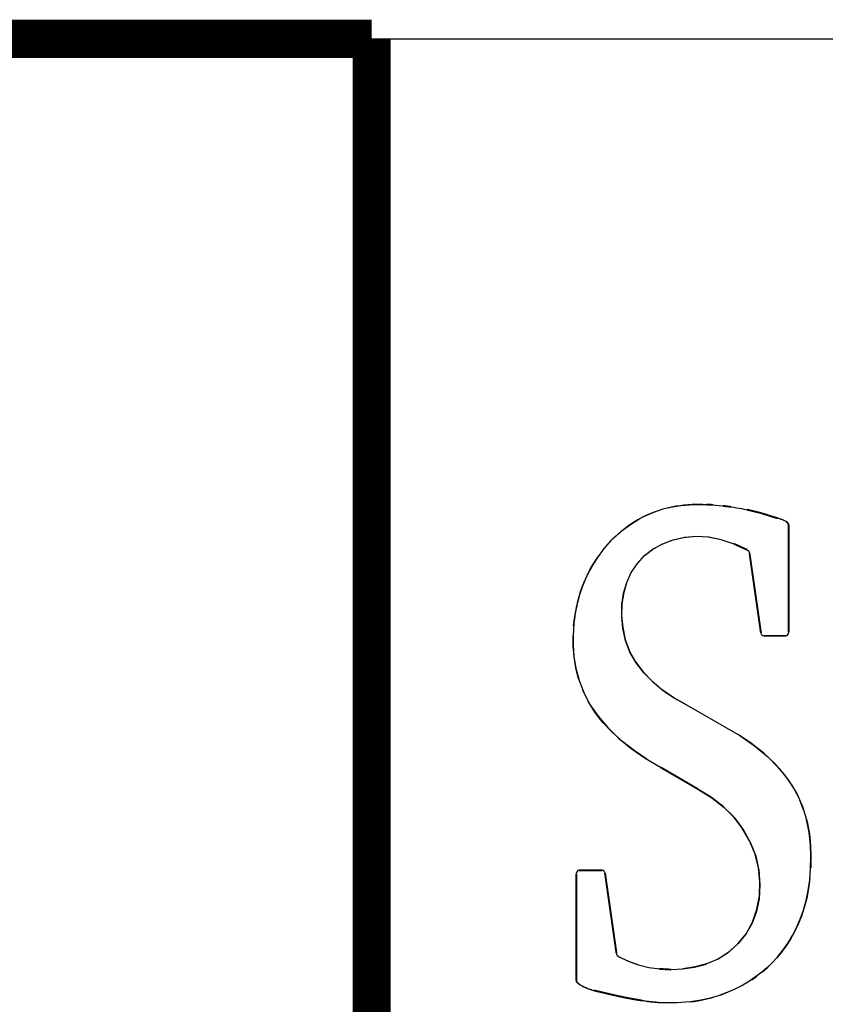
# Model space of a CAD drawing. Header units: inches. Extents: x 0 to 22, y 0 to 17.
# Tile 19 of 31: x 16.191 to 16.613, y 2.454 to 2.97. Entities that reach past the tile are written whole.
import ezdxf

# ---------------------------------------------------------------- set-up
doc = ezdxf.new("R2010")
doc.units = ezdxf.units.IN
doc.header["$LTSCALE"] = 1.21
doc.header["$MEASUREMENT"] = 0
doc.layers.get('0').update_dxf_attribs({"linetype": 'CONTINUOUS'})

msp = doc.modelspace()

# ---------------------------------------------------------------- linework, layer by layer
at = {"color": 2, "linetype": 'CONTINUOUS'}
msp.add_line((16.375, 2.96), (21.5, 2.96), dxfattribs=at)
at = {"color": 2, "linetype": 'CONTINUOUS', "const_width": 0.02}
msp.add_lwpolyline([(11.13, 2.96), (16.375, 2.96)], dxfattribs=at)
at = {"color": 7, "linetype": 'CONTINUOUS', "true_color": 0x1c1c1c, "const_width": 0.02}
msp.add_lwpolyline([(16.375, 0.5), (16.375, 2.96)], dxfattribs=at)
at = {"color": 7, "linetype": 'CONTINUOUS', "const_width": 0.001}
for points in [[(16.55403, 2.7157), (16.5505, 2.71589)], [(16.559, 2.71521), (16.56204, 2.71483)], [(16.56352, 2.71464), (16.56198, 2.71483)], [(16.57174, 2.7132), (16.5786, 2.71155)], [(16.5786, 2.71155), (16.57953, 2.71128)], [(16.57963, 2.71125), (16.58255, 2.71033)], [(16.58044, 2.71101), (16.58135, 2.71071)], [(16.58435, 2.70973), (16.58135, 2.71071)], [(16.58796, 2.7087), (16.58394, 2.70986)], [(16.58522, 2.70946), (16.58687, 2.70897)], [(16.59364, 2.64891), (16.59364, 2.70523)], [(16.57183, 2.69215), (16.56494, 2.6953)], [(16.57311, 2.69033), (16.5791, 2.64853)], [(16.58055, 2.64707), (16.59218, 2.64707)], [(16.52641, 2.57821), (16.54603, 2.56676)], [(16.49588, 2.52422), (16.48372, 2.52422)], [(16.48226, 2.52243), (16.48226, 2.46628)], [(16.50334, 2.48082), (16.49734, 2.52281)], [(16.53189, 2.47214), (16.52572, 2.47252)], [(16.57404, 2.46671), (16.57695, 2.46878)], [(16.5016, 2.45885), (16.49137, 2.46124)], [(16.50369, 2.45836), (16.5016, 2.45885)], [(16.50494, 2.45809), (16.50267, 2.45863)], [(16.50754, 2.45755), (16.5049, 2.45814)], [(16.50754, 2.45755), (16.51325, 2.45646)], [(16.5148, 2.45624), (16.51119, 2.45684)], [(16.51638, 2.45597), (16.51402, 2.45635)]]:
    msp.add_lwpolyline(points, dxfattribs=at)
at = {"color": 7, "linetype": 'CONTINUOUS'}
for points, knots in [([(16.54865, 2.71594), (16.54865, 2.71594), (16.54677, 2.71597), (16.54677, 2.71597), (16.54677, 2.71597), (16.54483, 2.71591), (16.54483, 2.71591), (16.54483, 2.71591), (16.54285, 2.71586), (16.54285, 2.71586), (16.54285, 2.71586), (16.54081, 2.7157), (16.54081, 2.7157), (16.54081, 2.7157), (16.53874, 2.71553), (16.53874, 2.71553), (16.53874, 2.71553), (16.53661, 2.71526), (16.53661, 2.71526), (16.53661, 2.71526), (16.53445, 2.71494), (16.53445, 2.71494), (16.53445, 2.71494), (16.53223, 2.7145), (16.53223, 2.7145), (16.53223, 2.7145), (16.52997, 2.71402), (16.52997, 2.71402), (16.52997, 2.71402), (16.52767, 2.71342), (16.52767, 2.71342)], [0, 0, 0, 0, 1, 1, 1, 2, 2, 2, 3, 3, 3, 4, 4, 4, 5, 5, 5, 6, 6, 6, 7, 7, 7, 8, 8, 8, 9, 9, 9, 10, 10, 10, 10]), ([(16.53022, 2.71407), (16.53022, 2.71407), (16.53266, 2.71461), (16.53266, 2.71461), (16.53266, 2.71461), (16.53503, 2.71505), (16.53503, 2.71505), (16.53503, 2.71505), (16.53735, 2.71537), (16.53735, 2.71537), (16.53735, 2.71537), (16.53962, 2.71562), (16.53962, 2.71562), (16.53962, 2.71562), (16.54182, 2.71581), (16.54182, 2.71581), (16.54182, 2.71581), (16.54395, 2.71591), (16.54395, 2.71591), (16.54395, 2.71591), (16.54601, 2.71597), (16.54601, 2.71597), (16.54601, 2.71597), (16.54802, 2.71597), (16.54802, 2.71597), (16.54802, 2.71597), (16.54995, 2.71591), (16.54995, 2.71591), (16.54995, 2.71591), (16.55184, 2.71583), (16.55184, 2.71583), (16.55184, 2.71583), (16.55367, 2.71573), (16.55367, 2.71573), (16.55367, 2.71573), (16.55543, 2.71559), (16.55543, 2.71559), (16.55543, 2.71559), (16.55714, 2.71543), (16.55714, 2.71543), (16.55714, 2.71543), (16.55881, 2.71526), (16.55881, 2.71526)], [0, 0, 0, 0, 1, 1, 1, 2, 2, 2, 3, 3, 3, 4, 4, 4, 5, 5, 5, 6, 6, 6, 7, 7, 7, 8, 8, 8, 9, 9, 9, 10, 10, 10, 11, 11, 11, 12, 12, 12, 13, 13, 13, 14, 14, 14, 14]), ([(16.56349, 2.71464), (16.56349, 2.71464), (16.56489, 2.71445), (16.56489, 2.71445), (16.56489, 2.71445), (16.56624, 2.71423), (16.56624, 2.71423), (16.56624, 2.71423), (16.56755, 2.71402), (16.56755, 2.71402), (16.56755, 2.71402), (16.56882, 2.71377), (16.56882, 2.71377), (16.56882, 2.71377), (16.57004, 2.71353), (16.57004, 2.71353), (16.57004, 2.71353), (16.57123, 2.71331), (16.57123, 2.71331), (16.57123, 2.71331), (16.57237, 2.71309), (16.57237, 2.71309), (16.57237, 2.71309), (16.5735, 2.71282), (16.5735, 2.71282), (16.5735, 2.71282), (16.57457, 2.71261), (16.57457, 2.71261)], [0, 0, 0, 0, 1, 1, 1, 2, 2, 2, 3, 3, 3, 4, 4, 4, 5, 5, 5, 6, 6, 6, 7, 7, 7, 8, 8, 8, 9, 9, 9, 9]), ([(16.49616, 2.69188), (16.49616, 2.69188), (16.49845, 2.69465), (16.49845, 2.69465), (16.49845, 2.69465), (16.50084, 2.6972), (16.50084, 2.6972), (16.50084, 2.6972), (16.50325, 2.69953), (16.50325, 2.69953), (16.50325, 2.69953), (16.50571, 2.7017), (16.50571, 2.7017), (16.50571, 2.7017), (16.5082, 2.70365), (16.5082, 2.70365), (16.5082, 2.70365), (16.51069, 2.70544), (16.51069, 2.70544), (16.51069, 2.70544), (16.51317, 2.70707), (16.51317, 2.70707), (16.51317, 2.70707), (16.51565, 2.70851), (16.51565, 2.70851), (16.51565, 2.70851), (16.51811, 2.70978), (16.51811, 2.70978), (16.51811, 2.70978), (16.52055, 2.7109), (16.52055, 2.7109), (16.52055, 2.7109), (16.52296, 2.71187), (16.52296, 2.71187), (16.52296, 2.71187), (16.52533, 2.71271), (16.52533, 2.71271)], [0, 0, 0, 0, 1, 1, 1, 2, 2, 2, 3, 3, 3, 4, 4, 4, 5, 5, 5, 6, 6, 6, 7, 7, 7, 8, 8, 8, 9, 9, 9, 10, 10, 10, 11, 11, 11, 12, 12, 12, 12]), ([(16.52772, 2.71342), (16.52772, 2.71342), (16.52519, 2.71266), (16.52519, 2.71266), (16.52519, 2.71266), (16.5226, 2.71174), (16.5226, 2.71174), (16.5226, 2.71174), (16.51997, 2.71065), (16.51997, 2.71065), (16.51997, 2.71065), (16.51731, 2.70938), (16.51731, 2.70938), (16.51731, 2.70938), (16.51463, 2.70794), (16.51463, 2.70794), (16.51463, 2.70794), (16.51192, 2.70628), (16.51192, 2.70628), (16.51192, 2.70628), (16.50922, 2.70441), (16.50922, 2.70441), (16.50922, 2.70441), (16.50652, 2.70235), (16.50652, 2.70235), (16.50652, 2.70235), (16.50384, 2.70007), (16.50384, 2.70007), (16.50384, 2.70007), (16.50119, 2.69755), (16.50119, 2.69755)], [0, 0, 0, 0, 1, 1, 1, 2, 2, 2, 3, 3, 3, 4, 4, 4, 5, 5, 5, 6, 6, 6, 7, 7, 7, 8, 8, 8, 9, 9, 9, 10, 10, 10, 10]), ([(16.59364, 2.70523), (16.59364, 2.70523), (16.59338, 2.7058), (16.59338, 2.7058), (16.59338, 2.7058), (16.59303, 2.70631), (16.59303, 2.70631), (16.59303, 2.70631), (16.59257, 2.70677), (16.59257, 2.70677), (16.59257, 2.70677), (16.59199, 2.70718), (16.59199, 2.70718), (16.59199, 2.70718), (16.59131, 2.70756), (16.59131, 2.70756), (16.59131, 2.70756), (16.5906, 2.70786), (16.5906, 2.70786), (16.5906, 2.70786), (16.5899, 2.7081), (16.5899, 2.7081), (16.5899, 2.7081), (16.58918, 2.70835), (16.58918, 2.70835), (16.58918, 2.70835), (16.58843, 2.70856), (16.58843, 2.70856), (16.58843, 2.70856), (16.58766, 2.70878), (16.58766, 2.70878)], [0, 0, 0, 0, 1, 1, 1, 2, 2, 2, 3, 3, 3, 4, 4, 4, 5, 5, 5, 6, 6, 6, 7, 7, 7, 8, 8, 8, 9, 9, 9, 10, 10, 10, 10]), ([(16.5887, 2.70848), (16.5887, 2.70848), (16.58944, 2.70826), (16.58944, 2.70826), (16.58944, 2.70826), (16.59015, 2.70802), (16.59015, 2.70802), (16.59015, 2.70802), (16.59083, 2.70775), (16.59083, 2.70775), (16.59083, 2.70775), (16.59148, 2.70745), (16.59148, 2.70745), (16.59148, 2.70745), (16.5921, 2.70713), (16.5921, 2.70713), (16.5921, 2.70713), (16.59262, 2.70674), (16.59262, 2.70674), (16.59262, 2.70674), (16.59304, 2.70631), (16.59304, 2.70631), (16.59304, 2.70631), (16.59338, 2.7058), (16.59338, 2.7058), (16.59338, 2.7058), (16.59364, 2.70523), (16.59364, 2.70523)], [0, 0, 0, 0, 1, 1, 1, 2, 2, 2, 3, 3, 3, 4, 4, 4, 5, 5, 5, 6, 6, 6, 7, 7, 7, 8, 8, 8, 9, 9, 9, 9]), ([(16.52275, 2.62257), (16.52275, 2.62257), (16.51794, 2.62748), (16.51794, 2.62748), (16.51794, 2.62748), (16.51371, 2.63285), (16.51371, 2.63285), (16.51371, 2.63285), (16.51036, 2.63852), (16.51036, 2.63852), (16.51036, 2.63852), (16.50808, 2.6446), (16.50808, 2.6446), (16.50808, 2.6446), (16.5067, 2.65097), (16.5067, 2.65097), (16.5067, 2.65097), (16.50609, 2.65727), (16.50609, 2.65727), (16.50609, 2.65727), (16.5062, 2.6634), (16.5062, 2.6634), (16.5062, 2.6634), (16.50707, 2.66939), (16.50707, 2.66939), (16.50707, 2.66939), (16.50871, 2.67501), (16.50871, 2.67501), (16.50871, 2.67501), (16.51113, 2.68022), (16.51113, 2.68022), (16.51113, 2.68022), (16.51432, 2.68499), (16.51432, 2.68499), (16.51432, 2.68499), (16.51813, 2.68914), (16.51813, 2.68914), (16.51813, 2.68914), (16.52258, 2.69259), (16.52258, 2.69259), (16.52258, 2.69259), (16.52764, 2.69535), (16.52764, 2.69535), (16.52764, 2.69535), (16.53311, 2.69741), (16.53311, 2.69741), (16.53311, 2.69741), (16.53898, 2.69872), (16.53898, 2.69872), (16.53898, 2.69872), (16.54525, 2.69926), (16.54525, 2.69926), (16.54525, 2.69926), (16.55169, 2.69891), (16.55169, 2.69891), (16.55169, 2.69891), (16.55823, 2.69758), (16.55823, 2.69758)], [0, 0, 0, 0, 1, 1, 1, 2, 2, 2, 3, 3, 3, 4, 4, 4, 5, 5, 5, 6, 6, 6, 7, 7, 7, 8, 8, 8, 9, 9, 9, 10, 10, 10, 11, 11, 11, 12, 12, 12, 13, 13, 13, 14, 14, 14, 15, 15, 15, 16, 16, 16, 17, 17, 17, 18, 18, 18, 19, 19, 19, 19]), ([(16.51793, 2.68895), (16.51793, 2.68895), (16.52224, 2.69237), (16.52224, 2.69237), (16.52224, 2.69237), (16.52718, 2.69516), (16.52718, 2.69516), (16.52718, 2.69516), (16.53258, 2.69725), (16.53258, 2.69725), (16.53258, 2.69725), (16.53852, 2.69861), (16.53852, 2.69861), (16.53852, 2.69861), (16.54495, 2.69923), (16.54495, 2.69923), (16.54495, 2.69923), (16.55151, 2.69893), (16.55151, 2.69893), (16.55151, 2.69893), (16.55813, 2.6976), (16.55813, 2.6976), (16.55813, 2.6976), (16.56491, 2.69535), (16.56491, 2.69535)], [0, 0, 0, 0, 1, 1, 1, 2, 2, 2, 3, 3, 3, 4, 4, 4, 5, 5, 5, 6, 6, 6, 7, 7, 7, 8, 8, 8, 8]), ([(16.49862, 2.69481), (16.49862, 2.69481), (16.49609, 2.6918), (16.49609, 2.6918), (16.49609, 2.6918), (16.49369, 2.68857), (16.49369, 2.68857), (16.49369, 2.68857), (16.49142, 2.6851), (16.49142, 2.6851), (16.49142, 2.6851), (16.48927, 2.68136), (16.48927, 2.68136), (16.48927, 2.68136), (16.48733, 2.67737), (16.48733, 2.67737), (16.48733, 2.67737), (16.48558, 2.67311), (16.48558, 2.67311), (16.48558, 2.67311), (16.48403, 2.66861), (16.48403, 2.66861), (16.48403, 2.66861), (16.48277, 2.66383), (16.48277, 2.66383), (16.48277, 2.66383), (16.48176, 2.65879), (16.48176, 2.65879), (16.48176, 2.65879), (16.48101, 2.65352), (16.48101, 2.65352), (16.48101, 2.65352), (16.4806, 2.64699), (16.4806, 2.64699)], [0, 0, 0, 0, 1, 1, 1, 2, 2, 2, 3, 3, 3, 4, 4, 4, 5, 5, 5, 6, 6, 6, 7, 7, 7, 8, 8, 8, 9, 9, 9, 10, 10, 10, 11, 11, 11, 11]), ([(16.48092, 2.65222), (16.48092, 2.65222), (16.4815, 2.65721), (16.4815, 2.65721), (16.4815, 2.65721), (16.48234, 2.66199), (16.48234, 2.66199), (16.48234, 2.66199), (16.48345, 2.66649), (16.48345, 2.66649), (16.48345, 2.66649), (16.48475, 2.67078), (16.48475, 2.67078), (16.48475, 2.67078), (16.48626, 2.67487), (16.48626, 2.67487), (16.48626, 2.67487), (16.48797, 2.6787), (16.48797, 2.6787), (16.48797, 2.6787), (16.48981, 2.68233), (16.48981, 2.68233), (16.48981, 2.68233), (16.49181, 2.68575), (16.49181, 2.68575), (16.49181, 2.68575), (16.49394, 2.6889), (16.49394, 2.6889)], [0, 0, 0, 0, 1, 1, 1, 2, 2, 2, 3, 3, 3, 4, 4, 4, 5, 5, 5, 6, 6, 6, 7, 7, 7, 8, 8, 8, 9, 9, 9, 9]), ([(16.50883, 2.67533), (16.50883, 2.67533), (16.50719, 2.6698), (16.50719, 2.6698), (16.50719, 2.6698), (16.50625, 2.66383), (16.50625, 2.66383), (16.50625, 2.66383), (16.50608, 2.65773), (16.50608, 2.65773), (16.50608, 2.65773), (16.50662, 2.65146), (16.50662, 2.65146), (16.50662, 2.65146), (16.50793, 2.64511), (16.50793, 2.64511), (16.50793, 2.64511), (16.51012, 2.63906), (16.51012, 2.63906), (16.51012, 2.63906), (16.51327, 2.63342), (16.51327, 2.63342), (16.51327, 2.63342), (16.51731, 2.62813), (16.51731, 2.62813), (16.51731, 2.62813), (16.52201, 2.62322), (16.52201, 2.62322), (16.52201, 2.62322), (16.52795, 2.61823), (16.52795, 2.61823)], [0, 0, 0, 0, 1, 1, 1, 2, 2, 2, 3, 3, 3, 4, 4, 4, 5, 5, 5, 6, 6, 6, 7, 7, 7, 8, 8, 8, 9, 9, 9, 10, 10, 10, 10]), ([(16.48067, 2.64799), (16.48067, 2.64799), (16.48066, 2.64221), (16.48066, 2.64221), (16.48066, 2.64221), (16.48102, 2.63619), (16.48102, 2.63619), (16.48102, 2.63619), (16.48207, 2.63006), (16.48207, 2.63006), (16.48207, 2.63006), (16.4838, 2.62374), (16.4838, 2.62374)], [0, 0, 0, 0, 1, 1, 1, 2, 2, 2, 3, 3, 3, 4, 4, 4, 4]), ([(16.48349, 2.62444), (16.48349, 2.62444), (16.482, 2.63022), (16.482, 2.63022), (16.482, 2.63022), (16.48115, 2.636), (16.48115, 2.636), (16.48115, 2.636), (16.48068, 2.64159), (16.48068, 2.64159), (16.48068, 2.64159), (16.4806, 2.64699), (16.4806, 2.64699)], [0, 0, 0, 0, 1, 1, 1, 2, 2, 2, 3, 3, 3, 4, 4, 4, 4]), ([(16.48349, 2.62444), (16.48349, 2.62444), (16.48621, 2.61731), (16.48621, 2.61731), (16.48621, 2.61731), (16.48946, 2.61104), (16.48946, 2.61104), (16.48946, 2.61104), (16.49368, 2.60494), (16.49368, 2.60494), (16.49368, 2.60494), (16.49875, 2.59897), (16.49875, 2.59897), (16.49875, 2.59897), (16.50458, 2.5933), (16.50458, 2.5933), (16.50458, 2.5933), (16.51111, 2.58799), (16.51111, 2.58799), (16.51111, 2.58799), (16.51839, 2.58297), (16.51839, 2.58297), (16.51839, 2.58297), (16.52641, 2.57821), (16.52641, 2.57821)], [0, 0, 0, 0, 1, 1, 1, 2, 2, 2, 3, 3, 3, 4, 4, 4, 5, 5, 5, 6, 6, 6, 7, 7, 7, 8, 8, 8, 8]), ([(16.51925, 2.58243), (16.51925, 2.58243), (16.51265, 2.5869), (16.51265, 2.5869), (16.51265, 2.5869), (16.50665, 2.59157), (16.50665, 2.59157), (16.50665, 2.59157), (16.50115, 2.59653), (16.50115, 2.59653), (16.50115, 2.59653), (16.49624, 2.60171), (16.49624, 2.60171), (16.49624, 2.60171), (16.49201, 2.60708), (16.49201, 2.60708), (16.49201, 2.60708), (16.48851, 2.61275), (16.48851, 2.61275), (16.48851, 2.61275), (16.48569, 2.61861), (16.48569, 2.61861)], [0, 0, 0, 0, 1, 1, 1, 2, 2, 2, 3, 3, 3, 4, 4, 4, 5, 5, 5, 6, 6, 6, 7, 7, 7, 7]), ([(16.54004, 2.61091), (16.54004, 2.61091), (16.53335, 2.61462), (16.53335, 2.61462), (16.53335, 2.61462), (16.52734, 2.61872), (16.52734, 2.61872)], [0, 0, 0, 0, 1, 1, 1, 2, 2, 2, 2]), ([(16.52795, 2.61823), (16.52795, 2.61823), (16.53373, 2.61433), (16.53373, 2.61433), (16.53373, 2.61433), (16.54004, 2.61091), (16.54004, 2.61091)], [0, 0, 0, 0, 1, 1, 1, 2, 2, 2, 2]), ([(16.54004, 2.61091), (16.54004, 2.61091), (16.56797, 2.59482), (16.56797, 2.59482), (16.56797, 2.59482), (16.57572, 2.58948), (16.57572, 2.58948), (16.57572, 2.58948), (16.5826, 2.58378), (16.5826, 2.58378), (16.5826, 2.58378), (16.58862, 2.57761), (16.58862, 2.57761), (16.58862, 2.57761), (16.59375, 2.57115), (16.59375, 2.57115), (16.59375, 2.57115), (16.5979, 2.56448), (16.5979, 2.56448), (16.5979, 2.56448), (16.60091, 2.5577), (16.60091, 2.5577)], [0, 0, 0, 0, 1, 1, 1, 2, 2, 2, 3, 3, 3, 4, 4, 4, 5, 5, 5, 6, 6, 6, 7, 7, 7, 7]), ([(16.60147, 2.55585), (16.60147, 2.55585), (16.59896, 2.56231), (16.59896, 2.56231), (16.59896, 2.56231), (16.59563, 2.56849), (16.59563, 2.56849), (16.59563, 2.56849), (16.59139, 2.57441), (16.59139, 2.57441), (16.59139, 2.57441), (16.58632, 2.58016), (16.58632, 2.58016), (16.58632, 2.58016), (16.58055, 2.58552), (16.58055, 2.58552), (16.58055, 2.58552), (16.57417, 2.59059), (16.57417, 2.59059), (16.57417, 2.59059), (16.56707, 2.59536), (16.56707, 2.59536)], [0, 0, 0, 0, 1, 1, 1, 2, 2, 2, 3, 3, 3, 4, 4, 4, 5, 5, 5, 6, 6, 6, 7, 7, 7, 7]), ([(16.54603, 2.56676), (16.54603, 2.56676), (16.5534, 2.5622), (16.5534, 2.5622), (16.5534, 2.5622), (16.55984, 2.5571), (16.55984, 2.5571), (16.55984, 2.5571), (16.56536, 2.55146), (16.56536, 2.55146), (16.56536, 2.55146), (16.56999, 2.54528), (16.56999, 2.54528), (16.56999, 2.54528), (16.57369, 2.53855), (16.57369, 2.53855), (16.57369, 2.53855), (16.57636, 2.5316), (16.57636, 2.5316), (16.57636, 2.5316), (16.57796, 2.52422), (16.57796, 2.52422), (16.57796, 2.52422), (16.57855, 2.51658), (16.57855, 2.51658), (16.57855, 2.51658), (16.57815, 2.5093), (16.57815, 2.5093), (16.57815, 2.5093), (16.57675, 2.50263), (16.57675, 2.50263), (16.57675, 2.50263), (16.5744, 2.49639), (16.5744, 2.49639), (16.5744, 2.49639), (16.57122, 2.49075), (16.57122, 2.49075), (16.57122, 2.49075), (16.56721, 2.48576), (16.56721, 2.48576), (16.56721, 2.48576), (16.56239, 2.48136), (16.56239, 2.48136), (16.56239, 2.48136), (16.55703, 2.47784), (16.55703, 2.47784), (16.55703, 2.47784), (16.55107, 2.47529), (16.55107, 2.47529), (16.55107, 2.47529), (16.54457, 2.47355), (16.54457, 2.47355), (16.54457, 2.47355), (16.53814, 2.47252), (16.53814, 2.47252)], [0, 0, 0, 0, 1, 1, 1, 2, 2, 2, 3, 3, 3, 4, 4, 4, 5, 5, 5, 6, 6, 6, 7, 7, 7, 8, 8, 8, 9, 9, 9, 10, 10, 10, 11, 11, 11, 12, 12, 12, 13, 13, 13, 14, 14, 14, 15, 15, 15, 16, 16, 16, 17, 17, 17, 18, 18, 18, 18]), ([(16.5564, 2.47751), (16.5564, 2.47751), (16.56192, 2.48109), (16.56192, 2.48109), (16.56192, 2.48109), (16.56706, 2.48565), (16.56706, 2.48565), (16.56706, 2.48565), (16.57133, 2.49091), (16.57133, 2.49091), (16.57133, 2.49091), (16.57458, 2.49693), (16.57458, 2.49693), (16.57458, 2.49693), (16.57697, 2.50372), (16.57697, 2.50372), (16.57697, 2.50372), (16.57832, 2.51071), (16.57832, 2.51071), (16.57832, 2.51071), (16.57858, 2.51798), (16.57858, 2.51798), (16.57858, 2.51798), (16.57781, 2.52547), (16.57781, 2.52547), (16.57781, 2.52547), (16.57603, 2.53269), (16.57603, 2.53269), (16.57603, 2.53269), (16.57317, 2.53958), (16.57317, 2.53958), (16.57317, 2.53958), (16.56928, 2.54625), (16.56928, 2.54625), (16.56928, 2.54625), (16.56462, 2.55233), (16.56462, 2.55233), (16.56462, 2.55233), (16.55922, 2.5577), (16.55922, 2.5577), (16.55922, 2.5577), (16.55302, 2.56253), (16.55302, 2.56253), (16.55302, 2.56253), (16.54603, 2.56676), (16.54603, 2.56676)], [0, 0, 0, 0, 1, 1, 1, 2, 2, 2, 3, 3, 3, 4, 4, 4, 5, 5, 5, 6, 6, 6, 7, 7, 7, 8, 8, 8, 9, 9, 9, 10, 10, 10, 11, 11, 11, 12, 12, 12, 13, 13, 13, 14, 14, 14, 15, 15, 15, 15]), ([(16.60091, 2.5577), (16.60091, 2.5577), (16.60334, 2.54951), (16.60334, 2.54951), (16.60334, 2.54951), (16.60452, 2.54332), (16.60452, 2.54332), (16.60452, 2.54332), (16.60508, 2.53714), (16.60508, 2.53714), (16.60508, 2.53714), (16.60527, 2.53122), (16.60527, 2.53122), (16.60527, 2.53122), (16.60518, 2.52547), (16.60518, 2.52547)], [0, 0, 0, 0, 1, 1, 1, 2, 2, 2, 3, 3, 3, 4, 4, 4, 5, 5, 5, 5]), ([(16.57982, 2.471), (16.57982, 2.471), (16.58265, 2.47344), (16.58265, 2.47344), (16.58265, 2.47344), (16.58545, 2.47621), (16.58545, 2.47621), (16.58545, 2.47621), (16.58818, 2.47925), (16.58818, 2.47925), (16.58818, 2.47925), (16.59078, 2.4825), (16.59078, 2.4825), (16.59078, 2.4825), (16.59327, 2.48608), (16.59327, 2.48608), (16.59327, 2.48608), (16.59565, 2.48994), (16.59565, 2.48994), (16.59565, 2.48994), (16.59779, 2.49411), (16.59779, 2.49411), (16.59779, 2.49411), (16.5997, 2.49856), (16.5997, 2.49856), (16.5997, 2.49856), (16.6014, 2.50328), (16.6014, 2.50328), (16.6014, 2.50328), (16.6028, 2.50833), (16.6028, 2.50833), (16.6028, 2.50833), (16.60388, 2.51359), (16.60388, 2.51359), (16.60388, 2.51359), (16.60468, 2.51918), (16.60468, 2.51918), (16.60468, 2.51918), (16.60513, 2.52504), (16.60513, 2.52504), (16.60513, 2.52504), (16.60532, 2.53117), (16.60532, 2.53117), (16.60532, 2.53117), (16.60514, 2.53752), (16.60514, 2.53752), (16.60514, 2.53752), (16.60436, 2.54403), (16.60436, 2.54403), (16.60436, 2.54403), (16.60295, 2.55081), (16.60295, 2.55081)], [0, 0, 0, 0, 1, 1, 1, 2, 2, 2, 3, 3, 3, 4, 4, 4, 5, 5, 5, 6, 6, 6, 7, 7, 7, 8, 8, 8, 9, 9, 9, 10, 10, 10, 11, 11, 11, 12, 12, 12, 13, 13, 13, 14, 14, 14, 15, 15, 15, 16, 16, 16, 17, 17, 17, 17]), ([(16.60476, 2.51994), (16.60476, 2.51994), (16.60406, 2.51468), (16.60406, 2.51468), (16.60406, 2.51468), (16.60308, 2.50958), (16.60308, 2.50958), (16.60308, 2.50958), (16.60183, 2.50475), (16.60183, 2.50475), (16.60183, 2.50475), (16.60035, 2.50019), (16.60035, 2.50019), (16.60035, 2.50019), (16.59862, 2.4959), (16.59862, 2.4959), (16.59862, 2.4959), (16.59665, 2.49189), (16.59665, 2.49189), (16.59665, 2.49189), (16.59454, 2.48809), (16.59454, 2.48809), (16.59454, 2.48809), (16.59227, 2.48456), (16.59227, 2.48456), (16.59227, 2.48456), (16.58986, 2.48131), (16.58986, 2.48131), (16.58986, 2.48131), (16.58736, 2.47833), (16.58736, 2.47833), (16.58736, 2.47833), (16.5848, 2.47556), (16.5848, 2.47556), (16.5848, 2.47556), (16.58215, 2.47301), (16.58215, 2.47301), (16.58215, 2.47301), (16.57948, 2.47073), (16.57948, 2.47073), (16.57948, 2.47073), (16.5768, 2.46861), (16.5768, 2.46861), (16.5768, 2.46861), (16.57407, 2.46677), (16.57407, 2.46677), (16.57407, 2.46677), (16.57137, 2.46503), (16.57137, 2.46503), (16.57137, 2.46503), (16.56867, 2.46351), (16.56867, 2.46351)], [0, 0, 0, 0, 1, 1, 1, 2, 2, 2, 3, 3, 3, 4, 4, 4, 5, 5, 5, 6, 6, 6, 7, 7, 7, 8, 8, 8, 9, 9, 9, 10, 10, 10, 11, 11, 11, 12, 12, 12, 13, 13, 13, 14, 14, 14, 15, 15, 15, 16, 16, 16, 17, 17, 17, 17]), ([(16.50461, 2.47881), (16.50461, 2.47881), (16.50962, 2.47648), (16.50962, 2.47648), (16.50962, 2.47648), (16.51485, 2.47458), (16.51485, 2.47458), (16.51485, 2.47458), (16.52032, 2.47328), (16.52032, 2.47328), (16.52032, 2.47328), (16.52608, 2.47247), (16.52608, 2.47247), (16.52608, 2.47247), (16.53208, 2.47214), (16.53208, 2.47214), (16.53208, 2.47214), (16.53813, 2.47252), (16.53813, 2.47252), (16.53813, 2.47252), (16.54431, 2.47344), (16.54431, 2.47344), (16.54431, 2.47344), (16.55054, 2.47502), (16.55054, 2.47502)], [0, 0, 0, 0, 1, 1, 1, 2, 2, 2, 3, 3, 3, 4, 4, 4, 5, 5, 5, 6, 6, 6, 7, 7, 7, 8, 8, 8, 8]), ([(16.51446, 2.47469), (16.51446, 2.47469), (16.50937, 2.47648), (16.50937, 2.47648), (16.50937, 2.47648), (16.50461, 2.47881), (16.50461, 2.47881)], [0, 0, 0, 0, 1, 1, 1, 2, 2, 2, 2]), ([(16.48458, 2.46389), (16.48458, 2.46389), (16.4839, 2.46433), (16.4839, 2.46433), (16.4839, 2.46433), (16.48332, 2.46476), (16.48332, 2.46476), (16.48332, 2.46476), (16.48287, 2.46525), (16.48287, 2.46525), (16.48287, 2.46525), (16.48252, 2.46574), (16.48252, 2.46574), (16.48252, 2.46574), (16.48226, 2.46628), (16.48226, 2.46628)], [0, 0, 0, 0, 1, 1, 1, 2, 2, 2, 3, 3, 3, 4, 4, 4, 5, 5, 5, 5]), ([(16.48226, 2.46628), (16.48226, 2.46628), (16.48252, 2.46574), (16.48252, 2.46574), (16.48252, 2.46574), (16.48285, 2.46525), (16.48285, 2.46525), (16.48285, 2.46525), (16.48326, 2.46482), (16.48326, 2.46482), (16.48326, 2.46482), (16.48378, 2.46438), (16.48378, 2.46438), (16.48378, 2.46438), (16.48436, 2.46406), (16.48436, 2.46406), (16.48436, 2.46406), (16.48497, 2.46373), (16.48497, 2.46373), (16.48497, 2.46373), (16.48562, 2.46335), (16.48562, 2.46335), (16.48562, 2.46335), (16.48632, 2.46303), (16.48632, 2.46303), (16.48632, 2.46303), (16.48702, 2.4627), (16.48702, 2.4627), (16.48702, 2.4627), (16.48775, 2.46238), (16.48775, 2.46238), (16.48775, 2.46238), (16.48848, 2.4621), (16.48848, 2.4621), (16.48848, 2.4621), (16.48926, 2.46183), (16.48926, 2.46183), (16.48926, 2.46183), (16.49002, 2.46161), (16.49002, 2.46161), (16.49002, 2.46161), (16.49082, 2.46134), (16.49082, 2.46134), (16.49082, 2.46134), (16.4916, 2.46113), (16.4916, 2.46113), (16.4916, 2.46113), (16.49242, 2.46096), (16.49242, 2.46096), (16.49242, 2.46096), (16.49325, 2.46075), (16.49325, 2.46075)], [0, 0, 0, 0, 1, 1, 1, 2, 2, 2, 3, 3, 3, 4, 4, 4, 5, 5, 5, 6, 6, 6, 7, 7, 7, 8, 8, 8, 9, 9, 9, 10, 10, 10, 11, 11, 11, 12, 12, 12, 13, 13, 13, 14, 14, 14, 15, 15, 15, 16, 16, 16, 17, 17, 17, 17]), ([(16.49053, 2.46145), (16.49053, 2.46145), (16.48972, 2.46167), (16.48972, 2.46167), (16.48972, 2.46167), (16.48893, 2.46194), (16.48893, 2.46194), (16.48893, 2.46194), (16.48816, 2.46221), (16.48816, 2.46221), (16.48816, 2.46221), (16.4874, 2.46254), (16.4874, 2.46254), (16.4874, 2.46254), (16.48667, 2.46286), (16.48667, 2.46286), (16.48667, 2.46286), (16.48596, 2.46319), (16.48596, 2.46319), (16.48596, 2.46319), (16.48527, 2.46357), (16.48527, 2.46357)], [0, 0, 0, 0, 1, 1, 1, 2, 2, 2, 3, 3, 3, 4, 4, 4, 5, 5, 5, 6, 6, 6, 7, 7, 7, 7]), ([(16.57117, 2.46493), (16.57117, 2.46493), (16.56828, 2.46335), (16.56828, 2.46335), (16.56828, 2.46335), (16.56543, 2.46189), (16.56543, 2.46189), (16.56543, 2.46189), (16.56262, 2.46064), (16.56262, 2.46064), (16.56262, 2.46064), (16.55984, 2.45955), (16.55984, 2.45955), (16.55984, 2.45955), (16.55712, 2.45858), (16.55712, 2.45858), (16.55712, 2.45858), (16.55444, 2.45776), (16.55444, 2.45776), (16.55444, 2.45776), (16.55183, 2.45706), (16.55183, 2.45706), (16.55183, 2.45706), (16.54926, 2.45646), (16.54926, 2.45646), (16.54926, 2.45646), (16.54677, 2.45592), (16.54677, 2.45592), (16.54677, 2.45592), (16.54432, 2.45554), (16.54432, 2.45554), (16.54432, 2.45554), (16.54194, 2.45521), (16.54194, 2.45521), (16.54194, 2.45521), (16.53962, 2.455), (16.53962, 2.455), (16.53962, 2.455), (16.53737, 2.45483), (16.53737, 2.45483), (16.53737, 2.45483), (16.53517, 2.45473), (16.53517, 2.45473)], [0, 0, 0, 0, 1, 1, 1, 2, 2, 2, 3, 3, 3, 4, 4, 4, 5, 5, 5, 6, 6, 6, 7, 7, 7, 8, 8, 8, 9, 9, 9, 10, 10, 10, 11, 11, 11, 12, 12, 12, 13, 13, 13, 14, 14, 14, 14]), ([(16.54163, 2.45516), (16.54163, 2.45516), (16.54385, 2.45548), (16.54385, 2.45548), (16.54385, 2.45548), (16.54612, 2.45581), (16.54612, 2.45581), (16.54612, 2.45581), (16.54843, 2.45624), (16.54843, 2.45624), (16.54843, 2.45624), (16.55081, 2.45679), (16.55081, 2.45679), (16.55081, 2.45679), (16.55322, 2.45738), (16.55322, 2.45738), (16.55322, 2.45738), (16.55568, 2.45814), (16.55568, 2.45814), (16.55568, 2.45814), (16.5582, 2.45896), (16.5582, 2.45896), (16.5582, 2.45896), (16.56076, 2.45988), (16.56076, 2.45988), (16.56076, 2.45988), (16.56335, 2.46096), (16.56335, 2.46096), (16.56335, 2.46096), (16.566, 2.46216), (16.566, 2.46216)], [0, 0, 0, 0, 1, 1, 1, 2, 2, 2, 3, 3, 3, 4, 4, 4, 5, 5, 5, 6, 6, 6, 7, 7, 7, 8, 8, 8, 9, 9, 9, 10, 10, 10, 10]), ([(16.53524, 2.45473), (16.53524, 2.45473), (16.5332, 2.45467), (16.5332, 2.45467), (16.5332, 2.45467), (16.53121, 2.45467), (16.53121, 2.45467), (16.53121, 2.45467), (16.52927, 2.45473), (16.52927, 2.45473), (16.52927, 2.45473), (16.52737, 2.45478), (16.52737, 2.45478), (16.52737, 2.45478), (16.52554, 2.45489), (16.52554, 2.45489), (16.52554, 2.45489), (16.52375, 2.45505), (16.52375, 2.45505), (16.52375, 2.45505), (16.522, 2.45521), (16.522, 2.45521), (16.522, 2.45521), (16.5203, 2.45543), (16.5203, 2.45543), (16.5203, 2.45543), (16.51866, 2.45565), (16.51866, 2.45565), (16.51866, 2.45565), (16.51706, 2.45586), (16.51706, 2.45586), (16.51706, 2.45586), (16.51552, 2.45614), (16.51552, 2.45614)], [0, 0, 0, 0, 1, 1, 1, 2, 2, 2, 3, 3, 3, 4, 4, 4, 5, 5, 5, 6, 6, 6, 7, 7, 7, 8, 8, 8, 9, 9, 9, 10, 10, 10, 11, 11, 11, 11]), ([(16.51638, 2.45597), (16.51638, 2.45597), (16.51801, 2.4557), (16.51801, 2.4557), (16.51801, 2.4557), (16.51971, 2.45548), (16.51971, 2.45548), (16.51971, 2.45548), (16.52144, 2.45527), (16.52144, 2.45527), (16.52144, 2.45527), (16.52323, 2.45511), (16.52323, 2.45511), (16.52323, 2.45511), (16.52508, 2.45494), (16.52508, 2.45494), (16.52508, 2.45494), (16.52698, 2.45483), (16.52698, 2.45483)], [0, 0, 0, 0, 1, 1, 1, 2, 2, 2, 3, 3, 3, 4, 4, 4, 5, 5, 5, 6, 6, 6, 6])]:
    msp.add_open_spline(points, degree=3, knots=knots, dxfattribs=at)
for points in [[(16.57183, 2.69215), (16.57252, 2.69177), (16.573, 2.69112), (16.57311, 2.69033)], [(16.5791, 2.64853), (16.57921, 2.64777), (16.57979, 2.64718), (16.58055, 2.64707)], [(16.59218, 2.64707), (16.59303, 2.64726), (16.59364, 2.64802), (16.59364, 2.64891)], [(16.48372, 2.52422), (16.48287, 2.52406), (16.48226, 2.5233), (16.48226, 2.52243)], [(16.49734, 2.52281), (16.49723, 2.52357), (16.49663, 2.52411), (16.49588, 2.52422)], [(16.50461, 2.47881), (16.50392, 2.4793), (16.50346, 2.48001), (16.50334, 2.48082)]]:
    msp.add_open_spline(points, degree=3, dxfattribs=at)

doc.saveas('drawing.dxf')
